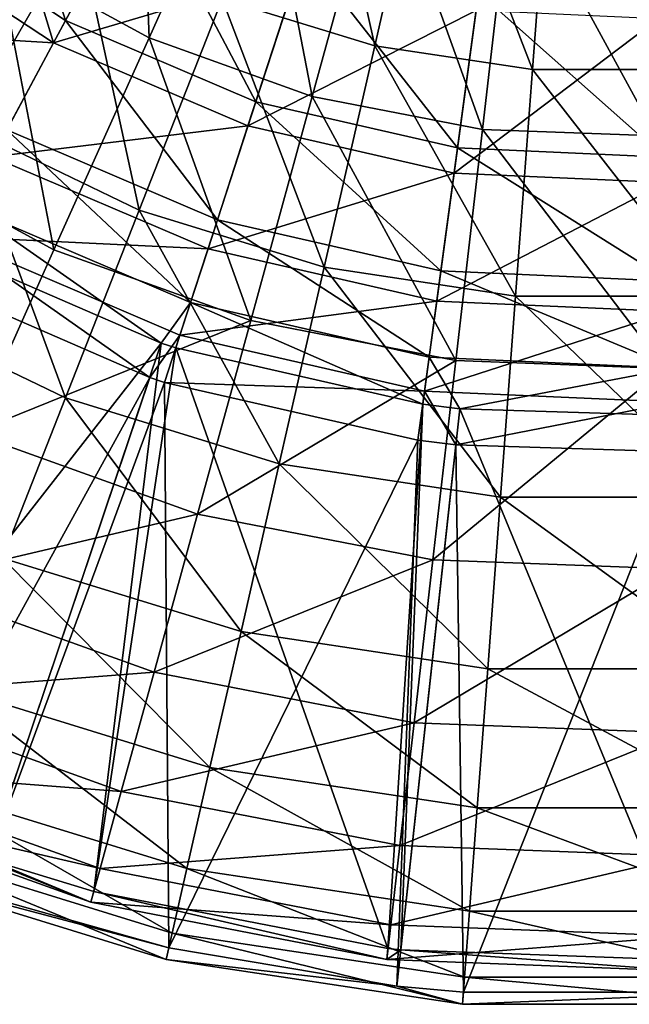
# Model space of a CAD drawing. Extents: x 1 to 221, y -110 to 110.
# Tile 14 of 73: x 79 to 112, y -110 to -56. Entities that reach past the tile are written whole.
import ezdxf

# ---------------------------------------------------------------- set-up
doc = ezdxf.new("R2010")
doc.units = 0
doc.header["$LTSCALE"] = 25.4
doc.layers.get('0').update_dxf_attribs({"color": 13, "linetype": 'CONTINUOUS'})

# ---------------------------------------------------------------- blocks, each defined once
blk = doc.blocks.new('CAMELEON-PEAR-L-8532_STL_1')
at = {"color": 254}
mesh = blk.add_polyface(dxfattribs=at)
corners = [(85.741, -56.689, 21.645), (85.111, -40.216, 13.203), (77.385, -52.146, 21.645), (91.555, -43.72, 13.203)]
mesh.append_faces([[corners[k] for k in face] for face in [(0, 1, 2), (1, 0, 3)]], dxfattribs={"vtx0": -1, "color": 254})
mesh = blk.add_polyface(dxfattribs=at)
corners = [(94.719, -41.878, 9.615), (98.115, -57.129, 16.897), (89.746, -54.547, 16.897), (101.144, -43.86, 9.615)]
mesh.append_faces([[corners[k] for k in face] for face in [(0, 1, 2), (1, 0, 3)]], dxfattribs={"vtx0": -1, "color": 254})
mesh = blk.add_polyface(dxfattribs=at)
corners = [(77.058, -42.756, 430.672), (81.154, -55.751, 420.616), (71.681, -49.498, 420.616), (85.24, -48.157, 430.672)]
mesh.append_faces([[corners[k] for k in face] for face in [(0, 1, 2), (1, 0, 3)]], dxfattribs={"vtx0": -1, "color": 254})
mesh = blk.add_polyface(dxfattribs=at)
corners = [(80.496, -56.972, 422.111), (76.423, -43.552, 432.474), (70.816, -50.582, 422.111), (84.758, -49.053, 432.474)]
mesh.append_faces([[corners[k] for k in face] for face in [(0, 1, 2), (1, 0, 3)]], dxfattribs={"vtx0": -1, "color": 254})
mesh = blk.add_polyface(dxfattribs=at)
corners = [(94.693, -59.904, 21.645), (91.555, -43.72, 13.203), (85.741, -56.689, 21.645), (98.459, -46.2, 13.203)]
mesh.append_faces([[corners[k] for k in face] for face in [(0, 1, 2), (1, 0, 3)]], dxfattribs={"vtx0": -1, "color": 254})
mesh = blk.add_polyface(dxfattribs=at)
corners = [(101.144, -43.86, 9.615), (106.776, -58.434, 16.897), (98.115, -57.129, 16.897), (107.793, -44.862, 9.615)]
mesh.append_faces([[corners[k] for k in face] for face in [(0, 1, 2), (1, 0, 3)]], dxfattribs={"vtx0": -1, "color": 254})
mesh = blk.add_polyface(dxfattribs=at)
corners = [(107.793, -44.862, 9.615), (115.534, -58.434, 16.897), (106.776, -58.434, 16.897), (114.517, -44.862, 9.615)]
mesh.append_faces([[corners[k] for k in face] for face in [(0, 1, 2), (1, 0, 3)]], dxfattribs={"vtx0": -1, "color": 254})
mesh = blk.add_polyface(dxfattribs=at)
corners = [(74.619, -45.814, 16.897), (75.627, -61.536, 26.012), (66.852, -55.553, 26.012), (81.856, -50.747, 16.897)]
mesh.append_faces([[corners[k] for k in face] for face in [(0, 1, 2), (1, 0, 3)]], dxfattribs={"vtx0": -1, "color": 254})
mesh = blk.add_polyface(dxfattribs=at)
corners = [(104.03, -61.715, 21.645), (98.459, -46.2, 13.203), (94.693, -59.904, 21.645), (105.66, -47.596, 13.203)]
mesh.append_faces([[corners[k] for k in face] for face in [(0, 1, 2), (1, 0, 3)]], dxfattribs={"vtx0": -1, "color": 254})
mesh = blk.add_polyface(dxfattribs=at)
corners = [(113.534, -62.079, 21.645), (105.66, -47.596, 13.203), (104.03, -61.715, 21.645), (112.99, -47.877, 13.203)]
mesh.append_faces([[corners[k] for k in face] for face in [(0, 1, 2), (1, 0, 3)]], dxfattribs={"vtx0": -1, "color": 254})
mesh = blk.add_polyface(dxfattribs=at)
corners = [(85.24, -48.157, 430.672), (91.591, -60.212, 420.616), (81.154, -55.751, 420.616), (94.255, -52.011, 430.672)]
mesh.append_faces([[corners[k] for k in face] for face in [(0, 1, 2), (1, 0, 3)]], dxfattribs={"vtx0": -1, "color": 254})
mesh = blk.add_polyface(dxfattribs=at)
corners = [(93.941, -52.979, 432.474), (80.496, -56.972, 422.111), (91.162, -61.531, 422.111), (84.758, -49.053, 432.474)]
mesh.append_faces([[corners[k] for k in face] for face in [(0, 1, 2), (1, 0, 3)]], dxfattribs={"vtx0": -1, "color": 254})
mesh = blk.add_polyface(dxfattribs=at)
corners = [(71.681, -49.498, 420.616), (77.933, -61.736, 409.245), (67.443, -54.812, 409.245), (81.154, -55.751, 420.616)]
mesh.append_faces([[corners[k] for k in face] for face in [(0, 1, 2), (1, 0, 3)]], dxfattribs={"vtx0": -1, "color": 254})
mesh = blk.add_polyface(dxfattribs=at)
corners = [(80.496, -56.972, 422.111), (66.396, -56.125, 410.363), (77.137, -63.215, 410.363), (70.816, -50.582, 422.111)]
mesh.append_faces([[corners[k] for k in face] for face in [(0, 1, 2), (1, 0, 3)]], dxfattribs={"vtx0": -1, "color": 254})
mesh = blk.add_polyface(dxfattribs=at)
corners = [(81.856, -50.747, 16.897), (85.195, -66.144, 26.012), (75.627, -61.536, 26.012), (89.746, -54.547, 16.897)]
mesh.append_faces([[corners[k] for k in face] for face in [(0, 1, 2), (1, 0, 3)]], dxfattribs={"vtx0": -1, "color": 254})
mesh = blk.add_polyface(dxfattribs=at)
corners = [(80.522, -68.332, 32.156), (77.385, -52.146, 21.645), (70.45, -62.855, 32.156), (85.741, -56.689, 21.645)]
mesh.append_faces([[corners[k] for k in face] for face in [(0, 1, 2), (1, 0, 3)]], dxfattribs={"vtx0": -1, "color": 254})
mesh = blk.add_polyface(dxfattribs=at)
corners = [(94.255, -52.011, 430.672), (102.656, -62.737, 420.616), (91.591, -60.212, 420.616), (103.814, -54.192, 430.672)]
mesh.append_faces([[corners[k] for k in face] for face in [(0, 1, 2), (1, 0, 3)]], dxfattribs={"vtx0": -1, "color": 254})
mesh = blk.add_polyface(dxfattribs=at)
corners = [(103.677, -55.201, 432.474), (91.162, -61.531, 422.111), (102.47, -64.112, 422.111), (93.941, -52.979, 432.474)]
mesh.append_faces([[corners[k] for k in face] for face in [(0, 1, 2), (1, 0, 3)]], dxfattribs={"vtx0": -1, "color": 254})
mesh = blk.add_polyface(dxfattribs=at)
corners = [(89.746, -54.547, 16.897), (95.343, -69.274, 26.012), (85.195, -66.144, 26.012), (98.115, -57.129, 16.897)]
mesh.append_faces([[corners[k] for k in face] for face in [(0, 1, 2), (1, 0, 3)]], dxfattribs={"vtx0": -1, "color": 254})
mesh = blk.add_polyface(dxfattribs=at)
corners = [(103.814, -54.192, 430.672), (113.995, -63.247, 420.616), (102.656, -62.737, 420.616), (113.608, -54.632, 430.672)]
mesh.append_faces([[corners[k] for k in face] for face in [(0, 1, 2), (1, 0, 3)]], dxfattribs={"vtx0": -1, "color": 254})
mesh = blk.add_polyface(dxfattribs=at)
corners = [(113.654, -55.649, 432.474), (102.47, -64.112, 422.111), (114.057, -64.632, 422.111), (103.677, -55.201, 432.474)]
mesh.append_faces([[corners[k] for k in face] for face in [(0, 1, 2), (1, 0, 3)]], dxfattribs={"vtx0": -1, "color": 254})
mesh = blk.add_polyface(dxfattribs=at)
corners = [(81.154, -55.751, 420.616), (89.49, -66.676, 409.245), (77.933, -61.736, 409.245), (91.591, -60.212, 420.616)]
mesh.append_faces([[corners[k] for k in face] for face in [(0, 1, 2), (1, 0, 3)]], dxfattribs={"vtx0": -1, "color": 254})
mesh = blk.add_polyface(dxfattribs=at)
corners = [(91.312, -72.207, 32.156), (85.741, -56.689, 21.645), (80.522, -68.332, 32.156), (94.693, -59.904, 21.645)]
mesh.append_faces([[corners[k] for k in face] for face in [(0, 1, 2), (1, 0, 3)]], dxfattribs={"vtx0": -1, "color": 254})
mesh = blk.add_polyface(dxfattribs=at)
corners = [(91.162, -61.531, 422.111), (77.137, -63.215, 410.363), (88.971, -68.273, 410.363), (80.496, -56.972, 422.111)]
mesh.append_faces([[corners[k] for k in face] for face in [(0, 1, 2), (1, 0, 3)]], dxfattribs={"vtx0": -1, "color": 254})
mesh = blk.add_polyface(dxfattribs=at)
corners = [(98.115, -57.129, 16.897), (105.845, -70.857, 26.012), (95.343, -69.274, 26.012), (106.776, -58.434, 16.897)]
mesh.append_faces([[corners[k] for k in face] for face in [(0, 1, 2), (1, 0, 3)]], dxfattribs={"vtx0": -1, "color": 254})
mesh = blk.add_polyface(dxfattribs=at)
corners = [(106.776, -58.434, 16.897), (116.465, -70.857, 26.012), (105.845, -70.857, 26.012), (115.534, -58.434, 16.897)]
mesh.append_faces([[corners[k] for k in face] for face in [(0, 1, 2), (1, 0, 3)]], dxfattribs={"vtx0": -1, "color": 254})
mesh = blk.add_polyface(dxfattribs=at)
corners = [(102.567, -74.389, 32.156), (94.693, -59.904, 21.645), (91.312, -72.207, 32.156), (104.03, -61.715, 21.645)]
mesh.append_faces([[corners[k] for k in face] for face in [(0, 1, 2), (1, 0, 3)]], dxfattribs={"vtx0": -1, "color": 254})
mesh = blk.add_polyface(dxfattribs=at)
corners = [(91.591, -60.212, 420.616), (101.744, -69.473, 409.245), (89.49, -66.676, 409.245), (102.656, -62.737, 420.616)]
mesh.append_faces([[corners[k] for k in face] for face in [(0, 1, 2), (1, 0, 3)]], dxfattribs={"vtx0": -1, "color": 254})
mesh = blk.add_polyface(dxfattribs=at)
corners = [(75.627, -61.536, 26.012), (81.155, -76.439, 36.78), (70.097, -71.114, 36.78), (85.195, -66.144, 26.012)]
mesh.append_faces([[corners[k] for k in face] for face in [(0, 1, 2), (1, 0, 3)]], dxfattribs={"vtx0": -1, "color": 254})
mesh = blk.add_polyface(dxfattribs=at)
corners = [(102.47, -64.112, 422.111), (88.971, -68.273, 410.363), (101.518, -71.137, 410.363), (91.162, -61.531, 422.111)]
mesh.append_faces([[corners[k] for k in face] for face in [(0, 1, 2), (1, 0, 3)]], dxfattribs={"vtx0": -1, "color": 254})
mesh = blk.add_polyface(dxfattribs=at)
corners = [(77.933, -61.736, 409.245), (88.015, -71.217, 396.888), (75.67, -65.941, 396.888), (89.49, -66.676, 409.245)]
mesh.append_faces([[corners[k] for k in face] for face in [(0, 1, 2), (1, 0, 3)]], dxfattribs={"vtx0": -1, "color": 254})
mesh = blk.add_polyface(dxfattribs=at)
corners = [(114.023, -74.829, 32.156), (104.03, -61.715, 21.645), (102.567, -74.389, 32.156), (113.534, -62.079, 21.645)]
mesh.append_faces([[corners[k] for k in face] for face in [(0, 1, 2), (1, 0, 3)]], dxfattribs={"vtx0": -1, "color": 254})
mesh = blk.add_polyface(dxfattribs=at)
corners = [(76.02, -78.375, 44.489), (70.45, -62.855, 32.156), (64.468, -72.093, 44.489), (80.522, -68.332, 32.156)]
mesh.append_faces([[corners[k] for k in face] for face in [(0, 1, 2), (1, 0, 3)]], dxfattribs={"vtx0": -1, "color": 254})
mesh = blk.add_polyface(dxfattribs=at)
corners = [(102.656, -62.737, 420.616), (114.3, -70.037, 409.245), (101.744, -69.473, 409.245), (113.995, -63.247, 420.616)]
mesh.append_faces([[corners[k] for k in face] for face in [(0, 1, 2), (1, 0, 3)]], dxfattribs={"vtx0": -1, "color": 254})
mesh = blk.add_polyface(dxfattribs=at)
corners = [(88.971, -68.273, 410.363), (74.778, -67.598, 397.577), (87.433, -73.007, 397.577), (77.137, -63.215, 410.363)]
mesh.append_faces([[corners[k] for k in face] for face in [(0, 1, 2), (1, 0, 3)]], dxfattribs={"vtx0": -1, "color": 254})
mesh = blk.add_polyface(dxfattribs=at)
corners = [(114.057, -64.632, 422.111), (101.518, -71.137, 410.363), (114.375, -71.714, 410.363), (102.47, -64.112, 422.111)]
mesh.append_faces([[corners[k] for k in face] for face in [(0, 1, 2), (1, 0, 3)]], dxfattribs={"vtx0": -1, "color": 254})
mesh = blk.add_polyface(dxfattribs=at)
corners = [(75.67, -65.941, 396.888), (86.41, -73.44, 383.901), (74.431, -68.243, 383.901)]
mesh.append_faces([[corners[k] for k in face] for face in [(0, 1, 2)]], dxfattribs={"color": 254})
mesh = blk.add_polyface(dxfattribs=at)
corners = [(88.015, -71.217, 396.888), (86.41, -73.44, 383.901), (75.67, -65.941, 396.888)]
mesh.append_faces([[corners[k] for k in face] for face in [(0, 1, 2)]], dxfattribs={"color": 254})
mesh = blk.add_polyface(dxfattribs=at)
corners = [(85.195, -66.144, 26.012), (92.882, -80.056, 36.78), (81.155, -76.439, 36.78), (95.343, -69.274, 26.012)]
mesh.append_faces([[corners[k] for k in face] for face in [(0, 1, 2), (1, 0, 3)]], dxfattribs={"vtx0": -1, "color": 254})
mesh = blk.add_polyface(dxfattribs=at)
corners = [(89.49, -66.676, 409.245), (101.103, -74.204, 396.888), (88.015, -71.217, 396.888), (101.744, -69.473, 409.245)]
mesh.append_faces([[corners[k] for k in face] for face in [(0, 1, 2), (1, 0, 3)]], dxfattribs={"vtx0": -1, "color": 254})
mesh = blk.add_polyface(dxfattribs=at)
corners = [(74.778, -67.598, 397.577), (73.49, -69.993, 384.128), (85.775, -75.323, 384.128)]
mesh.append_faces([[corners[k] for k in face] for face in [(0, 1, 2)]], dxfattribs={"color": 254})
mesh = blk.add_polyface(dxfattribs=at)
corners = [(74.778, -67.598, 397.577), (85.775, -75.323, 384.128), (87.433, -73.007, 397.577)]
mesh.append_faces([[corners[k] for k in face] for face in [(0, 1, 2)]], dxfattribs={"color": 254})
mesh = blk.add_polyface(dxfattribs=at)
corners = [(86.41, -73.44, 383.901), (67.238, -97.964, 122.31), (74.431, -68.243, 383.901)]
mesh.append_faces([[corners[k] for k in face] for face in [(0, 1, 2)]], dxfattribs={"color": 254})
mesh = blk.add_polyface(dxfattribs=at)
corners = [(76.02, -78.375, 44.489), (91.312, -72.207, 32.156), (80.522, -68.332, 32.156), (88.395, -82.819, 44.489)]
mesh.append_faces([[corners[k] for k in face] for face in [(0, 1, 2), (1, 0, 3)]], dxfattribs={"vtx0": -1, "color": 254})
mesh = blk.add_polyface(dxfattribs=at)
corners = [(101.518, -71.137, 410.363), (87.433, -73.007, 397.577), (100.85, -76.07, 397.577), (88.971, -68.273, 410.363)]
mesh.append_faces([[corners[k] for k in face] for face in [(0, 1, 2), (1, 0, 3)]], dxfattribs={"vtx0": -1, "color": 254})
mesh = blk.add_polyface(dxfattribs=at)
corners = [(95.343, -69.274, 26.012), (105.018, -81.885, 36.78), (92.882, -80.056, 36.78), (105.845, -70.857, 26.012)]
mesh.append_faces([[corners[k] for k in face] for face in [(0, 1, 2), (1, 0, 3)]], dxfattribs={"vtx0": -1, "color": 254})
mesh = blk.add_polyface(dxfattribs=at)
corners = [(101.744, -69.473, 409.245), (114.514, -74.807, 396.888), (101.103, -74.204, 396.888), (114.3, -70.037, 409.245)]
mesh.append_faces([[corners[k] for k in face] for face in [(0, 1, 2), (1, 0, 3)]], dxfattribs={"vtx0": -1, "color": 254})
mesh = blk.add_polyface(dxfattribs=at)
corners = [(73.49, -69.993, 384.128), (71.206, -101.786, 122.537), (85.775, -75.323, 384.128)]
mesh.append_faces([[corners[k] for k in face] for face in [(0, 1, 2)]], dxfattribs={"color": 254})
mesh = blk.add_polyface(dxfattribs=at)
corners = [(77.704, -85.23, 48.99), (70.097, -71.114, 36.78), (81.155, -76.439, 36.78), (65.375, -79.293, 48.99)]
mesh.append_faces([[corners[k] for k in face] for face in [(0, 1, 2), (1, 0, 3)]], dxfattribs={"vtx0": -1, "color": 254})
mesh = blk.add_polyface(dxfattribs=at)
corners = [(88.015, -71.217, 396.888), (87.207, -73.704, 383.901), (86.41, -73.44, 383.901)]
mesh.append_faces([[corners[k] for k in face] for face in [(0, 1, 2)]], dxfattribs={"color": 254})
mesh = blk.add_polyface(dxfattribs=at)
corners = [(88.015, -71.217, 396.888), (100.752, -76.795, 383.901), (87.207, -73.704, 383.901), (101.103, -74.204, 396.888)]
mesh.append_faces([[corners[k] for k in face] for face in [(0, 1, 2), (1, 0, 3)]], dxfattribs={"vtx0": -1, "color": 254})
mesh = blk.add_polyface(dxfattribs=at)
corners = [(114.375, -71.714, 410.363), (100.85, -76.07, 397.577), (114.599, -76.687, 397.577), (101.518, -71.137, 410.363)]
mesh.append_faces([[corners[k] for k in face] for face in [(0, 1, 2), (1, 0, 3)]], dxfattribs={"vtx0": -1, "color": 254})
mesh = blk.add_polyface(dxfattribs=at)
corners = [(105.845, -70.857, 26.012), (117.291, -81.885, 36.78), (105.018, -81.885, 36.78), (116.465, -70.857, 26.012)]
mesh.append_faces([[corners[k] for k in face] for face in [(0, 1, 2), (1, 0, 3)]], dxfattribs={"vtx0": -1, "color": 254})
mesh = blk.add_polyface(dxfattribs=at)
corners = [(88.395, -82.819, 44.489), (102.567, -74.389, 32.156), (91.312, -72.207, 32.156), (101.304, -85.323, 44.489)]
mesh.append_faces([[corners[k] for k in face] for face in [(0, 1, 2), (1, 0, 3)]], dxfattribs={"vtx0": -1, "color": 254})
mesh = blk.add_polyface(dxfattribs=at)
corners = [(86.41, -73.44, 383.901), (76.875, -101.738, 122.31), (67.238, -97.964, 122.31)]
mesh.append_faces([[corners[k] for k in face] for face in [(0, 1, 2)]], dxfattribs={"color": 254})
mesh = blk.add_polyface(dxfattribs=at)
corners = [(86.41, -73.44, 383.901), (82.707, -103.52, 122.31), (76.875, -101.738, 122.31)]
mesh.append_faces([[corners[k] for k in face] for face in [(0, 1, 2)]], dxfattribs={"color": 254})
mesh = blk.add_polyface(dxfattribs=at)
corners = [(87.207, -73.704, 383.901), (82.707, -103.52, 122.31), (86.41, -73.44, 383.901)]
mesh.append_faces([[corners[k] for k in face] for face in [(0, 1, 2)]], dxfattribs={"color": 254})
mesh = blk.add_polyface(dxfattribs=at)
corners = [(87.433, -73.007, 397.577), (85.775, -75.323, 384.128), (86.593, -75.594, 384.128)]
mesh.append_faces([[corners[k] for k in face] for face in [(0, 1, 2)]], dxfattribs={"color": 254})
mesh = blk.add_polyface(dxfattribs=at)
corners = [(100.85, -76.07, 397.577), (86.593, -75.594, 384.128), (100.485, -78.764, 384.128), (87.433, -73.007, 397.577)]
mesh.append_faces([[corners[k] for k in face] for face in [(0, 1, 2), (1, 0, 3)]], dxfattribs={"vtx0": -1, "color": 254})
mesh = blk.add_polyface(dxfattribs=at)
corners = [(87.207, -73.704, 383.901), (98.842, -106.649, 122.31), (82.707, -103.52, 122.31)]
mesh.append_faces([[corners[k] for k in face] for face in [(0, 1, 2)]], dxfattribs={"color": 254})
mesh = blk.add_polyface(dxfattribs=at)
corners = [(100.752, -76.795, 383.901), (98.842, -106.649, 122.31), (87.207, -73.704, 383.901)]
mesh.append_faces([[corners[k] for k in face] for face in [(0, 1, 2)]], dxfattribs={"color": 254})
mesh = blk.add_polyface(dxfattribs=at)
corners = [(101.103, -74.204, 396.888), (102.776, -77.042, 383.901), (100.752, -76.795, 383.901)]
mesh.append_faces([[corners[k] for k in face] for face in [(0, 1, 2)]], dxfattribs={"color": 254})
mesh = blk.add_polyface(dxfattribs=at)
corners = [(114.514, -74.807, 396.888), (102.776, -77.042, 383.901), (101.103, -74.204, 396.888)]
mesh.append_faces([[corners[k] for k in face] for face in [(0, 1, 2)]], dxfattribs={"color": 254})
mesh = blk.add_polyface(dxfattribs=at)
corners = [(101.304, -85.323, 44.489), (114.023, -74.829, 32.156), (102.567, -74.389, 32.156), (114.444, -85.827, 44.489)]
mesh.append_faces([[corners[k] for k in face] for face in [(0, 1, 2), (1, 0, 3)]], dxfattribs={"vtx0": -1, "color": 254})
mesh = blk.add_polyface(dxfattribs=at)
corners = [(114.514, -74.807, 396.888), (114.631, -77.419, 383.901), (102.776, -77.042, 383.901)]
mesh.append_faces([[corners[k] for k in face] for face in [(0, 1, 2)]], dxfattribs={"color": 254})
mesh = blk.add_polyface(dxfattribs=at)
corners = [(85.775, -75.323, 384.128), (71.206, -101.786, 122.537), (76.241, -103.621, 122.537)]
mesh.append_faces([[corners[k] for k in face] for face in [(0, 1, 2)]], dxfattribs={"color": 254})
mesh = blk.add_polyface(dxfattribs=at)
corners = [(85.775, -75.323, 384.128), (76.241, -103.621, 122.537), (86.593, -75.594, 384.128)]
mesh.append_faces([[corners[k] for k in face] for face in [(0, 1, 2)]], dxfattribs={"color": 254})
mesh = blk.add_polyface(dxfattribs=at)
corners = [(86.593, -75.594, 384.128), (76.241, -103.621, 122.537), (86.823, -106.603, 122.537)]
mesh.append_faces([[corners[k] for k in face] for face in [(0, 1, 2)]], dxfattribs={"color": 254})
mesh = blk.add_polyface(dxfattribs=at)
corners = [(86.593, -75.594, 384.128), (86.823, -106.603, 122.537), (100.485, -78.764, 384.128)]
mesh.append_faces([[corners[k] for k in face] for face in [(0, 1, 2)]], dxfattribs={"color": 254})
mesh = blk.add_polyface(dxfattribs=at)
corners = [(100.85, -76.07, 397.577), (100.485, -78.764, 384.128), (102.561, -79.018, 384.128)]
mesh.append_faces([[corners[k] for k in face] for face in [(0, 1, 2)]], dxfattribs={"color": 254})
mesh = blk.add_polyface(dxfattribs=at)
corners = [(100.85, -76.07, 397.577), (102.561, -79.018, 384.128), (114.599, -76.687, 397.577)]
mesh.append_faces([[corners[k] for k in face] for face in [(0, 1, 2)]], dxfattribs={"color": 254})
mesh = blk.add_polyface(dxfattribs=at)
corners = [(90.781, -89.264, 48.99), (81.155, -76.439, 36.78), (92.882, -80.056, 36.78), (77.704, -85.23, 48.99)]
mesh.append_faces([[corners[k] for k in face] for face in [(0, 1, 2), (1, 0, 3)]], dxfattribs={"vtx0": -1, "color": 254})
mesh = blk.add_polyface(dxfattribs=at)
corners = [(114.599, -76.687, 397.577), (102.561, -79.018, 384.128), (114.721, -79.404, 384.128)]
mesh.append_faces([[corners[k] for k in face] for face in [(0, 1, 2)]], dxfattribs={"color": 254})
mesh = blk.add_polyface(dxfattribs=at)
corners = [(100.752, -76.795, 383.901), (99.547, -106.728, 122.31), (98.842, -106.649, 122.31)]
mesh.append_faces([[corners[k] for k in face] for face in [(0, 1, 2)]], dxfattribs={"color": 254})
mesh = blk.add_polyface(dxfattribs=at)
corners = [(102.776, -77.042, 383.901), (99.547, -106.728, 122.31), (100.752, -76.795, 383.901)]
mesh.append_faces([[corners[k] for k in face] for face in [(0, 1, 2)]], dxfattribs={"color": 254})
mesh = blk.add_polyface(dxfattribs=at)
corners = [(102.776, -77.042, 383.901), (115.267, -107.279, 122.31), (99.547, -106.728, 122.31)]
mesh.append_faces([[corners[k] for k in face] for face in [(0, 1, 2)]], dxfattribs={"color": 254})
mesh = blk.add_polyface(dxfattribs=at)
corners = [(114.631, -77.419, 383.901), (115.267, -107.279, 122.31), (102.776, -77.042, 383.901)]
mesh.append_faces([[corners[k] for k in face] for face in [(0, 1, 2)]], dxfattribs={"color": 254})
mesh = blk.add_polyface(dxfattribs=at)
corners = [(72.34, -86.583, 58.358), (88.395, -82.819, 44.489), (76.02, -78.375, 44.489), (86.012, -91.494, 58.358)]
mesh.append_faces([[corners[k] for k in face] for face in [(0, 1, 2), (1, 0, 3)]], dxfattribs={"vtx0": -1, "color": 254})
mesh = blk.add_polyface(dxfattribs=at)
corners = [(100.485, -78.764, 384.128), (86.823, -106.603, 122.537), (99.332, -108.704, 122.537)]
mesh.append_faces([[corners[k] for k in face] for face in [(0, 1, 2)]], dxfattribs={"color": 254})
mesh = blk.add_polyface(dxfattribs=at)
corners = [(100.485, -78.764, 384.128), (99.332, -108.704, 122.537), (102.561, -79.018, 384.128)]
mesh.append_faces([[corners[k] for k in face] for face in [(0, 1, 2)]], dxfattribs={"color": 254})
mesh = blk.add_polyface(dxfattribs=at)
corners = [(102.561, -79.018, 384.128), (99.332, -108.704, 122.537), (102.983, -109.039, 122.537)]
mesh.append_faces([[corners[k] for k in face] for face in [(0, 1, 2)]], dxfattribs={"color": 254})
mesh = blk.add_polyface(dxfattribs=at)
corners = [(102.561, -79.018, 384.128), (102.983, -109.039, 122.537), (114.721, -79.404, 384.128)]
mesh.append_faces([[corners[k] for k in face] for face in [(0, 1, 2)]], dxfattribs={"color": 254})
mesh = blk.add_polyface(dxfattribs=at)
corners = [(114.721, -79.404, 384.128), (102.983, -109.039, 122.537), (119.326, -109.039, 122.537)]
mesh.append_faces([[corners[k] for k in face] for face in [(0, 1, 2)]], dxfattribs={"color": 254})
mesh = blk.add_polyface(dxfattribs=at)
corners = [(104.312, -91.303, 48.99), (92.882, -80.056, 36.78), (105.018, -81.885, 36.78), (90.781, -89.264, 48.99)]
mesh.append_faces([[corners[k] for k in face] for face in [(0, 1, 2), (1, 0, 3)]], dxfattribs={"vtx0": -1, "color": 254})
mesh = blk.add_polyface(dxfattribs=at)
corners = [(117.997, -91.303, 48.99), (105.018, -81.885, 36.78), (117.291, -81.885, 36.78), (104.312, -91.303, 48.99)]
mesh.append_faces([[corners[k] for k in face] for face in [(0, 1, 2), (1, 0, 3)]], dxfattribs={"vtx0": -1, "color": 254})
mesh = blk.add_polyface(dxfattribs=at)
corners = [(86.012, -91.494, 58.358), (101.304, -85.323, 44.489), (88.395, -82.819, 44.489), (100.273, -94.26, 58.358)]
mesh.append_faces([[corners[k] for k in face] for face in [(0, 1, 2), (1, 0, 3)]], dxfattribs={"vtx0": -1, "color": 254})
mesh = blk.add_polyface(dxfattribs=at)
corners = [(89.08, -96.715, 62.4), (77.704, -85.23, 48.99), (90.781, -89.264, 48.99), (74.912, -92.345, 62.4)]
mesh.append_faces([[corners[k] for k in face] for face in [(0, 1, 2), (1, 0, 3)]], dxfattribs={"vtx0": -1, "color": 254})
mesh = blk.add_polyface(dxfattribs=at)
corners = [(100.273, -94.26, 58.358), (114.444, -85.827, 44.489), (101.304, -85.323, 44.489), (114.789, -94.816, 58.358)]
mesh.append_faces([[corners[k] for k in face] for face in [(0, 1, 2), (1, 0, 3)]], dxfattribs={"vtx0": -1, "color": 254})
mesh = blk.add_polyface(dxfattribs=at)
corners = [(69.568, -92.766, 73.436), (86.012, -91.494, 58.358), (72.34, -86.583, 58.358), (84.216, -98.027, 73.436)]
mesh.append_faces([[corners[k] for k in face] for face in [(0, 1, 2), (1, 0, 3)]], dxfattribs={"vtx0": -1, "color": 254})
mesh = blk.add_polyface(dxfattribs=at)
corners = [(103.741, -98.925, 62.4), (90.781, -89.264, 48.99), (104.312, -91.303, 48.99), (89.08, -96.715, 62.4)]
mesh.append_faces([[corners[k] for k in face] for face in [(0, 1, 2), (1, 0, 3)]], dxfattribs={"vtx0": -1, "color": 254})
mesh = blk.add_polyface(dxfattribs=at)
corners = [(84.216, -98.027, 73.436), (100.273, -94.26, 58.358), (86.012, -91.494, 58.358), (99.496, -100.99, 73.436)]
mesh.append_faces([[corners[k] for k in face] for face in [(0, 1, 2), (1, 0, 3)]], dxfattribs={"vtx0": -1, "color": 254})
mesh = blk.add_polyface(dxfattribs=at)
corners = [(118.568, -98.925, 62.4), (104.312, -91.303, 48.99), (117.997, -91.303, 48.99), (103.741, -98.925, 62.4)]
mesh.append_faces([[corners[k] for k in face] for face in [(0, 1, 2), (1, 0, 3)]], dxfattribs={"vtx0": -1, "color": 254})
mesh = blk.add_polyface(dxfattribs=at)
corners = [(87.813, -102.264, 76.749), (74.912, -92.345, 62.4), (89.08, -96.715, 62.4), (72.832, -97.643, 76.749)]
mesh.append_faces([[corners[k] for k in face] for face in [(0, 1, 2), (1, 0, 3)]], dxfattribs={"vtx0": -1, "color": 254})
mesh = blk.add_polyface(dxfattribs=at)
corners = [(67.77, -96.777, 89.371), (84.216, -98.027, 73.436), (69.568, -92.766, 73.436), (83.051, -102.266, 89.371)]
mesh.append_faces([[corners[k] for k in face] for face in [(0, 1, 2), (1, 0, 3)]], dxfattribs={"vtx0": -1, "color": 254})
mesh = blk.add_polyface(dxfattribs=at)
corners = [(99.496, -100.99, 73.436), (114.789, -94.816, 58.358), (100.273, -94.26, 58.358), (115.048, -101.586, 73.436)]
mesh.append_faces([[corners[k] for k in face] for face in [(0, 1, 2), (1, 0, 3)]], dxfattribs={"vtx0": -1, "color": 254})
mesh = blk.add_polyface(dxfattribs=at)
corners = [(66.987, -98.524, 105.791), (83.051, -102.266, 89.371), (67.77, -96.777, 89.371), (82.544, -104.111, 105.791)]
mesh.append_faces([[corners[k] for k in face] for face in [(0, 1, 2), (1, 0, 3)]], dxfattribs={"vtx0": -1, "color": 254})
mesh = blk.add_polyface(dxfattribs=at)
corners = [(103.316, -104.601, 76.749), (89.08, -96.715, 62.4), (103.741, -98.925, 62.4), (87.813, -102.264, 76.749)]
mesh.append_faces([[corners[k] for k in face] for face in [(0, 1, 2), (1, 0, 3)]], dxfattribs={"vtx0": -1, "color": 254})
mesh = blk.add_polyface(dxfattribs=at)
corners = [(87.006, -105.801, 91.752), (72.832, -97.643, 76.749), (87.813, -102.264, 76.749), (71.507, -101.021, 91.752)]
mesh.append_faces([[corners[k] for k in face] for face in [(0, 1, 2), (1, 0, 3)]], dxfattribs={"vtx0": -1, "color": 254})
mesh = blk.add_polyface(dxfattribs=at)
corners = [(67.238, -97.964, 122.31), (82.544, -104.111, 105.791), (66.987, -98.524, 105.791)]
mesh.append_faces([[corners[k] for k in face] for face in [(0, 1, 2)]], dxfattribs={"color": 254})
mesh = blk.add_polyface(dxfattribs=at)
corners = [(76.875, -101.738, 122.31), (82.544, -104.111, 105.791), (67.238, -97.964, 122.31)]
mesh.append_faces([[corners[k] for k in face] for face in [(0, 1, 2)]], dxfattribs={"color": 254})
mesh = blk.add_polyface(dxfattribs=at)
corners = [(83.051, -102.266, 89.371), (99.496, -100.99, 73.436), (84.216, -98.027, 73.436), (98.992, -105.357, 89.371)]
mesh.append_faces([[corners[k] for k in face] for face in [(0, 1, 2), (1, 0, 3)]], dxfattribs={"vtx0": -1, "color": 254})
mesh = blk.add_polyface(dxfattribs=at)
corners = [(118.993, -104.601, 76.749), (103.741, -98.925, 62.4), (118.568, -98.925, 62.4), (103.316, -104.601, 76.749)]
mesh.append_faces([[corners[k] for k in face] for face in [(0, 1, 2), (1, 0, 3)]], dxfattribs={"vtx0": -1, "color": 254})
mesh = blk.add_polyface(dxfattribs=at)
corners = [(98.992, -105.357, 89.371), (115.048, -101.586, 73.436), (99.496, -100.99, 73.436), (115.217, -105.979, 89.371)]
mesh.append_faces([[corners[k] for k in face] for face in [(0, 1, 2), (1, 0, 3)]], dxfattribs={"vtx0": -1, "color": 254})
mesh = blk.add_polyface(dxfattribs=at)
corners = [(86.674, -107.257, 107.115), (71.507, -101.021, 91.752), (87.006, -105.801, 91.752), (70.961, -102.411, 107.115)]
mesh.append_faces([[corners[k] for k in face] for face in [(0, 1, 2), (1, 0, 3)]], dxfattribs={"vtx0": -1, "color": 254})
mesh = blk.add_polyface(dxfattribs=at)
corners = [(82.707, -103.52, 122.31), (82.544, -104.111, 105.791), (76.875, -101.738, 122.31)]
mesh.append_faces([[corners[k] for k in face] for face in [(0, 1, 2)]], dxfattribs={"color": 254})
mesh = blk.add_polyface(dxfattribs=at)
corners = [(86.823, -106.603, 122.537), (70.961, -102.411, 107.115), (86.674, -107.257, 107.115)]
mesh.append_faces([[corners[k] for k in face] for face in [(0, 1, 2)]], dxfattribs={"color": 254})
mesh = blk.add_polyface(dxfattribs=at)
corners = [(76.241, -103.621, 122.537), (70.961, -102.411, 107.115), (86.823, -106.603, 122.537)]
mesh.append_faces([[corners[k] for k in face] for face in [(0, 1, 2)]], dxfattribs={"color": 254})
mesh = blk.add_polyface(dxfattribs=at)
corners = [(82.544, -104.111, 105.791), (98.992, -105.357, 89.371), (83.051, -102.266, 89.371), (98.772, -107.258, 105.791)]
mesh.append_faces([[corners[k] for k in face] for face in [(0, 1, 2), (1, 0, 3)]], dxfattribs={"vtx0": -1, "color": 254})
mesh = blk.add_polyface(dxfattribs=at)
corners = [(103.045, -108.219, 91.752), (87.813, -102.264, 76.749), (103.316, -104.601, 76.749), (87.006, -105.801, 91.752)]
mesh.append_faces([[corners[k] for k in face] for face in [(0, 1, 2), (1, 0, 3)]], dxfattribs={"vtx0": -1, "color": 254})
mesh = blk.add_polyface(dxfattribs=at)
corners = [(82.707, -103.52, 122.31), (98.772, -107.258, 105.791), (82.544, -104.111, 105.791), (98.842, -106.649, 122.31)]
mesh.append_faces([[corners[k] for k in face] for face in [(0, 1, 2), (1, 0, 3)]], dxfattribs={"vtx0": -1, "color": 254})
mesh = blk.add_polyface(dxfattribs=at)
corners = [(119.264, -108.219, 91.752), (103.316, -104.601, 76.749), (118.993, -104.601, 76.749), (103.045, -108.219, 91.752)]
mesh.append_faces([[corners[k] for k in face] for face in [(0, 1, 2), (1, 0, 3)]], dxfattribs={"vtx0": -1, "color": 254})
mesh = blk.add_polyface(dxfattribs=at)
corners = [(102.933, -109.708, 107.115), (87.006, -105.801, 91.752), (103.045, -108.219, 91.752), (86.674, -107.257, 107.115)]
mesh.append_faces([[corners[k] for k in face] for face in [(0, 1, 2), (1, 0, 3)]], dxfattribs={"vtx0": -1, "color": 254})
mesh = blk.add_polyface(dxfattribs=at)
corners = [(98.772, -107.258, 105.791), (115.217, -105.979, 89.371), (98.992, -105.357, 89.371), (115.29, -107.891, 105.791)]
mesh.append_faces([[corners[k] for k in face] for face in [(0, 1, 2), (1, 0, 3)]], dxfattribs={"vtx0": -1, "color": 254})
mesh = blk.add_polyface(dxfattribs=at)
corners = [(86.823, -106.603, 122.537), (86.674, -107.257, 107.115), (99.332, -108.704, 122.537)]
mesh.append_faces([[corners[k] for k in face] for face in [(0, 1, 2)]], dxfattribs={"color": 254})
mesh = blk.add_polyface(dxfattribs=at)
corners = [(99.547, -106.728, 122.31), (98.772, -107.258, 105.791), (98.842, -106.649, 122.31)]
mesh.append_faces([[corners[k] for k in face] for face in [(0, 1, 2)]], dxfattribs={"color": 254})
mesh = blk.add_polyface(dxfattribs=at)
corners = [(99.547, -106.728, 122.31), (115.29, -107.891, 105.791), (98.772, -107.258, 105.791)]
mesh.append_faces([[corners[k] for k in face] for face in [(0, 1, 2)]], dxfattribs={"color": 254})
mesh = blk.add_polyface(dxfattribs=at)
corners = [(115.267, -107.279, 122.31), (115.29, -107.891, 105.791), (99.547, -106.728, 122.31)]
mesh.append_faces([[corners[k] for k in face] for face in [(0, 1, 2)]], dxfattribs={"color": 254})
mesh = blk.add_polyface(dxfattribs=at)
corners = [(99.332, -108.704, 122.537), (86.674, -107.257, 107.115), (102.933, -109.708, 107.115)]
mesh.append_faces([[corners[k] for k in face] for face in [(0, 1, 2)]], dxfattribs={"color": 254})
mesh = blk.add_polyface(dxfattribs=at)
corners = [(119.376, -109.708, 107.115), (103.045, -108.219, 91.752), (119.264, -108.219, 91.752), (102.933, -109.708, 107.115)]
mesh.append_faces([[corners[k] for k in face] for face in [(0, 1, 2), (1, 0, 3)]], dxfattribs={"vtx0": -1, "color": 254})
mesh = blk.add_polyface(dxfattribs=at)
corners = [(99.332, -108.704, 122.537), (102.933, -109.708, 107.115), (102.983, -109.039, 122.537)]
mesh.append_faces([[corners[k] for k in face] for face in [(0, 1, 2)]], dxfattribs={"color": 254})
mesh = blk.add_polyface(dxfattribs=at)
corners = [(119.326, -109.039, 122.537), (102.933, -109.708, 107.115), (119.376, -109.708, 107.115), (102.983, -109.039, 122.537)]
mesh.append_faces([[corners[k] for k in face] for face in [(0, 1, 2), (1, 0, 3)]], dxfattribs={"vtx0": -1, "color": 254})

msp = doc.modelspace()

# ---------------------------------------------------------------- block references
at = {"color": 0}
msp.add_blockref('CAMELEON-PEAR-L-8532_STL_1', (0, 0), dxfattribs=at)

doc.saveas('drawing.dxf')
